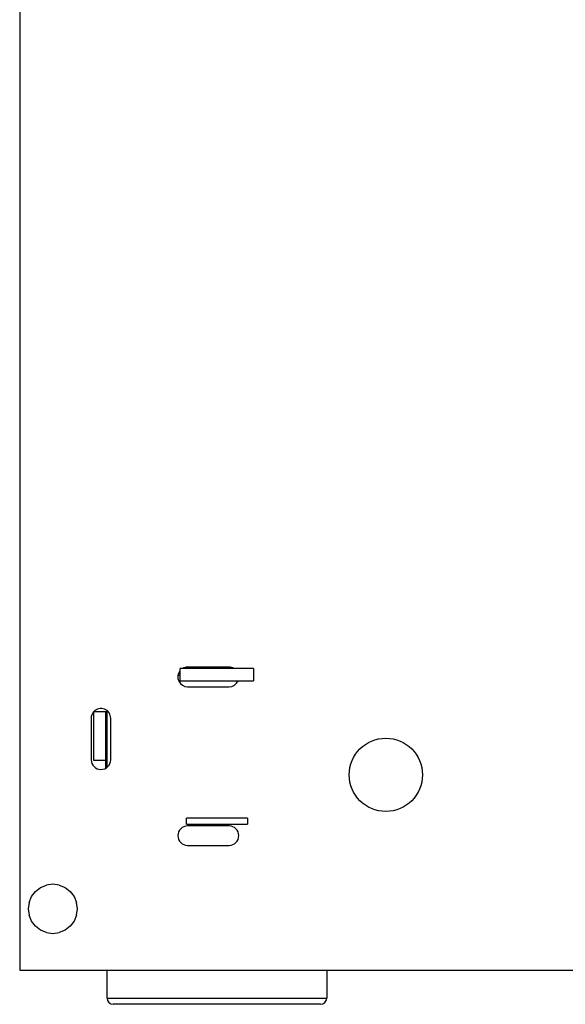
# Model space of a CAD drawing. Header units: millimetres. Extents: x 519 to 938, y 319 to 504.
# Tile 35 of 56: x 771 to 793, y 368 to 409. Entities that reach past the tile are written whole.
import ezdxf

# ---------------------------------------------------------------- set-up
doc = ezdxf.new("R2010")
doc.units = ezdxf.units.MM
doc.header["$LTSCALE"] = 30.734
doc.layers.get('0').update_dxf_attribs({"linetype": 'CONTINUOUS'})

msp = doc.modelspace()

# ---------------------------------------------------------------- linework, layer by layer
at = {"linetype": 'Continuous'}
for p, q in [((770.756, 483.601), (770.756, 369.601)), ((777.334, 381.451), (777.334, 381.951)), ((780.334, 381.951), (777.334, 381.951)), ((779.334, 382.009), (777.634, 382.009)), ((780.334, 381.951), (780.334, 381.451)), ((777.334, 381.663), (777.259, 381.663)), ((777.334, 381.451), (780.334, 381.451)), ((777.634, 381.209), (779.334, 381.209)), ((773.784, 380.201), (773.784, 378.201)), ((773.784, 380.201), (774.334, 380.201)), ((774.284, 377.882), (774.284, 380.201)), ((774.302, 380.201), (774.302, 377.89)), ((774.334, 377.907), (774.334, 380.229)), ((773.684, 379.919), (773.684, 378.219)), ((774.484, 378.219), (774.484, 379.919)), ((773.784, 378.201), (774.284, 378.201)), ((777.584, 375.576), (777.584, 375.826)), ((780.084, 375.826), (777.584, 375.826)), ((777.584, 375.576), (780.084, 375.576)), ((779.334, 375.509), (777.634, 375.509)), ((780.084, 375.826), (780.084, 375.576)), ((777.634, 374.709), (779.334, 374.709)), ((771.611, 372.985), (771.855, 373.085)), ((772.116, 373.12), (771.855, 373.085)), ((772.377, 373.085), (772.116, 373.12)), ((772.377, 373.085), (772.62, 372.985)), ((771.242, 372.615), (771.403, 372.824)), ((771.403, 372.824), (771.611, 372.985)), ((772.62, 372.985), (772.829, 372.824)), ((772.829, 372.824), (772.989, 372.615)), ((771.142, 372.372), (771.107, 372.111)), ((771.142, 372.372), (771.242, 372.615)), ((772.989, 372.615), (773.09, 372.372)), ((773.124, 372.111), (773.09, 372.372)), ((771.107, 372.111), (771.142, 371.85)), ((773.09, 371.85), (773.124, 372.111)), ((771.242, 371.607), (771.142, 371.85)), ((771.403, 371.398), (771.242, 371.607)), ((772.989, 371.607), (772.829, 371.398)), ((773.09, 371.85), (772.989, 371.607)), ((771.611, 371.238), (771.403, 371.398)), ((771.855, 371.137), (771.611, 371.238)), ((771.855, 371.137), (772.116, 371.102)), ((772.116, 371.102), (772.377, 371.137)), ((772.62, 371.238), (772.377, 371.137)), ((772.829, 371.398), (772.62, 371.238)), ((770.756, 369.601), (899.12, 369.601)), ((774.334, 368.451), (774.334, 369.601)), ((783.334, 369.601), (783.334, 368.451)), ((774.334, 368.451), (783.334, 368.451)), ((783.084, 368.201), (774.584, 368.201))]:
    msp.add_line(p, q, dxfattribs=at)
msp.add_circle((785.757, 377.602), 1.5, dxfattribs=at)
for centre, radius, start, end in [((777.634, 381.609), 0.4, 90, 119.958), ((779.334, 381.609), 0.4, 60.0604, 90), ((777.634, 381.609), 0.4, 142.0048, 270), ((779.334, 381.609), 0.4, 270, 336.1764), ((774.084, 379.919), 0.4, 140.2434, 180), ((774.084, 379.919), 0.4, 0, 136.4677), ((774.084, 378.219), 0.4, 180, 0), ((777.634, 375.109), 0.4, 90, 270), ((779.334, 375.109), 0.4, 270, 90), ((774.584, 368.451), 0.25, 180, 270), ((783.084, 368.451), 0.25, 270, 0)]:
    msp.add_arc(centre, radius, start, end, dxfattribs=at)

doc.saveas('drawing.dxf')
